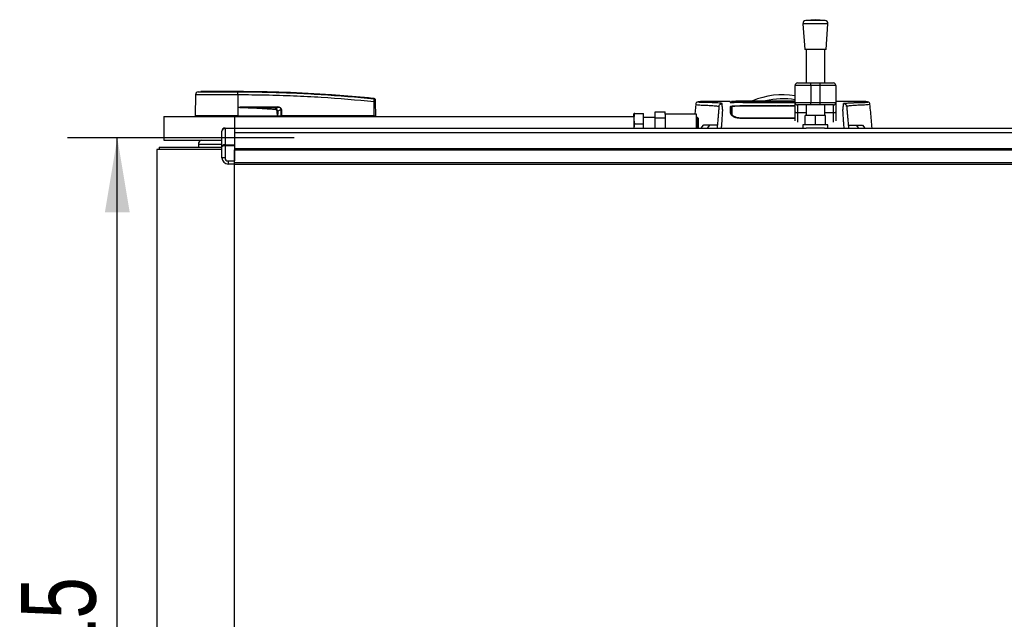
# Model space of a CAD drawing. Header units: millimetres. Extents: x 0 to 420, y 0 to 297.
# Tile 4 of 62: x 51 to 91, y 106 to 130. Entities that reach past the tile are written whole.
import ezdxf

# ---------------------------------------------------------------- set-up
doc = ezdxf.new("R2010")
doc.units = ezdxf.units.MM
doc.layers.add('QUOTE', color=174, linetype='Continuous')
doc.styles.add('SLDTEXTSTYLE3', font='TXT', dxfattribs={"width": 0.75})
doc.dimstyles.new('SLDDIMSTYLE0', dxfattribs={"dimtxt": 3, "dimasz": 3, "dimexe": 0, "dimexo": 0.0625, "dimgap": 0.75, "dimtad": 1, "dimlfac": 15.889378, "dimrnd": 1e-09, "dimzin": 12, "dimdsep": 46, "dimtxsty": 'SLDTEXTSTYLE3', "dimsah": 1, "dimcen": 0.09, "dimadec": 0, "dimazin": 3, "dimtfac": 1, "dimtdec": 3, "dimtofl": 0, "dimtmove": 0, "dimatfit": 3, "dimfxl": 0, "dimfrac": 2, "dimtolj": 1, "dimtzin": 12, "dimarcsym": 0})

# ---------------------------------------------------------------- blocks, each defined once
blk = doc.blocks.new('_D')
at = {"layer": 'QUOTE'}
for p, q in [((62.36, 125.517), (53.249, 125.517)), ((55.249, 86.812), (55.249, 125.517)), ((62.36, 86.812), (53.249, 86.812))]:
    blk.add_line(p, q, dxfattribs=at)
for points in [[(55.249, 125.517), (54.749, 122.517), (55.749, 122.517)], [(55.249, 86.812), (55.749, 89.812), (54.749, 89.812)]]:
    blk.add_solid(points, dxfattribs=at)
at = {"layer": 'QUOTE', "insert": (51.382, 102.839), "char_height": 3, "attachment_point": 1, "rotation": 90, "style": 'SLDTEXTSTYLE3'}
blk.add_mtext('615', dxfattribs=at)

msp = doc.modelspace()

# ---------------------------------------------------------------- linework, layer by layer
at = {"color": 7, "linetype": 'Continuous', "lineweight": 25}
for p, q in [((83.29243, 130.26371), (82.90488, 130.23414)), ((83.67998, 130.23414), (82.90488, 130.23414)), ((83.67998, 130.23414), (83.29243, 130.26371)), ((82.78895, 130.09906), (82.86762, 129.06794)), ((83.79591, 130.09906), (82.78895, 130.09906)), ((83.71724, 129.06794), (83.79591, 130.09906)), ((83.71724, 129.06794), (82.86762, 129.06794)), ((82.91482, 129.06794), (82.91482, 127.71937)), ((83.67004, 127.71937), (83.67004, 129.06794)), ((58.50156, 127.36457), (58.61103, 127.37323)), ((60.08622, 127.37323), (60.08614, 127.37323)), ((83.10362, 127.62497), (82.47427, 127.62497)), ((82.47427, 126.93268), (82.47427, 127.62497)), ((82.56868, 127.71937), (83.10362, 127.71937)), ((83.10362, 127.62497), (83.10362, 127.71937)), ((83.10362, 127.71937), (83.48123, 127.71937)), ((83.48123, 127.62497), (83.10362, 127.62497)), ((83.10362, 127.62497), (83.10362, 126.93268)), ((83.48123, 127.62497), (83.48123, 127.71937)), ((83.48123, 127.71937), (84.01618, 127.71937)), ((84.11059, 127.62497), (83.48123, 127.62497)), ((83.48123, 126.93268), (83.48123, 127.62497)), ((84.11059, 127.62497), (84.11059, 126.93268)), ((58.38902, 127.2405), (58.38166, 126.39773)), ((60.08632, 127.24054), (60.08694, 126.39773)), ((60.09654, 127.24054), (60.08632, 127.24054)), ((65.56577, 127.09481), (65.56776, 127.09461)), ((65.57253, 126.39773), (65.56762, 126.96126)), ((65.5678, 127.0946), (65.56776, 127.09461)), ((65.61373, 126.96126), (65.61865, 126.39773)), ((78.7783, 126.97883), (78.78649, 126.97882)), ((79.8699, 126.97944), (78.78649, 126.97944)), ((79.92411, 126.9645), (79.92438, 126.94679)), ((85.17699, 126.97944), (84.11059, 126.97944)), ((60.09025, 126.74371), (60.08724, 126.39773)), ((60.09025, 126.74371), (60.09029, 126.7472)), ((60.22339, 126.75477), (61.70031, 126.75477)), ((61.70112, 126.73851), (60.22419, 126.73851)), ((61.59047, 126.68099), (61.70112, 126.73851)), ((61.82671, 126.65178), (61.69395, 126.58277)), ((61.82771, 126.39773), (61.82671, 126.65178)), ((61.83848, 126.65178), (61.83947, 126.39773)), ((78.4815, 126.86995), (78.44571, 126.46067)), ((78.4891, 126.86959), (78.48887, 126.8693)), ((81.69885, 126.94782), (80.25134, 126.94782)), ((81.69885, 126.79587), (80.25134, 126.79587)), ((80.28254, 126.94257), (82.47427, 126.94257)), ((82.47427, 126.92374), (80.41755, 126.92374)), ((82.47427, 126.91774), (80.84136, 126.91774)), ((81.69885, 126.94613), (81.69885, 126.94782)), ((82.26527, 126.94613), (81.69885, 126.94613)), ((81.69885, 126.80497), (82.26527, 126.80497)), ((81.69885, 126.80497), (81.69885, 126.79587)), ((81.73032, 126.94778), (82.2338, 126.94778)), ((81.73032, 126.94778), (81.73032, 126.94613)), ((81.73032, 126.80119), (81.73032, 126.79338)), ((82.2338, 126.80119), (81.73032, 126.80119)), ((82.47427, 126.94832), (82.2338, 126.94831)), ((82.2338, 126.94778), (82.2338, 126.94613)), ((82.2338, 126.79338), (82.2338, 126.80119)), ((82.47427, 126.7934), (82.2338, 126.79338)), ((82.26527, 126.94613), (82.26527, 126.94782)), ((82.47427, 126.94782), (82.26527, 126.94782)), ((82.26527, 126.80497), (82.26527, 126.79587)), ((82.47427, 126.79587), (82.26527, 126.79587)), ((82.47427, 126.93268), (83.10362, 126.93268)), ((82.47427, 126.57038), (82.47427, 126.93268)), ((82.47427, 126.20258), (82.47427, 126.57038)), ((83.10362, 126.83828), (82.56868, 126.83828)), ((82.56868, 126.83828), (82.56868, 126.51623)), ((82.91482, 126.83828), (82.91482, 126.41097)), ((83.10362, 126.93268), (83.48123, 126.93268)), ((83.10362, 126.83828), (83.10362, 126.93268)), ((83.48123, 126.83828), (83.10362, 126.83828)), ((83.48123, 126.93268), (84.11059, 126.93268)), ((83.48123, 126.83828), (83.48123, 126.93268)), ((84.01618, 126.83828), (83.48123, 126.83828)), ((83.67004, 126.41097), (83.67004, 126.83828)), ((84.01618, 126.51623), (84.01618, 126.83828)), ((84.11059, 126.93268), (84.11059, 126.57038)), ((84.11059, 126.57038), (84.11059, 126.20258)), ((85.47501, 126.86959), (85.47524, 126.8693)), ((57.12268, 126.36626), (57.12268, 125.42224)), ((57.12268, 126.36626), (59.95476, 126.36626)), ((60.08694, 126.39773), (58.38166, 126.39773)), ((58.4123, 126.39773), (58.41285, 126.36626)), ((59.95476, 126.36626), (76.00322, 126.36626)), ((59.95476, 126.36626), (59.95476, 125.90749)), ((60.08565, 126.39773), (60.08563, 126.36626)), ((60.08724, 126.39773), (60.08694, 126.39773)), ((60.08724, 126.39773), (61.68258, 126.39773)), ((61.67271, 126.39773), (61.67248, 126.36626)), ((61.68739, 126.39773), (61.82771, 126.39773)), ((61.80597, 126.39773), (61.80558, 126.36626)), ((61.83947, 126.39773), (61.82771, 126.39773)), ((61.837, 126.39773), (61.83695, 126.36626)), ((65.57253, 126.39773), (61.83947, 126.39773)), ((65.57021, 126.39773), (65.57017, 126.36626)), ((65.57253, 126.39773), (65.61865, 126.39773)), ((65.58801, 126.39773), (65.58746, 126.36626)), ((73.07871, 126.36784), (73.07871, 126.36626)), ((73.58152, 126.36626), (73.58152, 126.36784)), ((76.01021, 126.49213), (76.00322, 126.4764)), ((76.00322, 126.36626), (76.00322, 126.4764)), ((76.00322, 126.36626), (76.00322, 125.90749)), ((76.03834, 126.49213), (76.38083, 126.49213)), ((76.38083, 126.08306), (76.38083, 126.49213)), ((76.85285, 126.3348), (76.38083, 126.3348)), ((76.85285, 126.31924), (76.85285, 126.55542)), ((76.85285, 126.55542), (77.26192, 126.55542)), ((76.85285, 126.31924), (77.26192, 126.31924)), ((76.85285, 125.90749), (76.85285, 126.31924)), ((77.26192, 126.46067), (77.26192, 126.55542)), ((77.26192, 126.46067), (77.26192, 125.90749)), ((78.52063, 126.46067), (77.26192, 126.46067)), ((78.52063, 125.90749), (78.52063, 126.46067)), ((78.55839, 126.3348), (78.52063, 126.3348)), ((78.58356, 126.30962), (78.55839, 126.3348)), ((78.55839, 125.90749), (78.55839, 126.3348)), ((78.58356, 126.30962), (78.58356, 125.90749)), ((79.92365, 126.45129), (79.94562, 126.40191)), ((79.9325, 126.48496), (79.9324, 126.41387)), ((80.25134, 126.32408), (80.25136, 126.29265)), ((82.47427, 126.29703), (80.25134, 126.29703)), ((82.91482, 126.51623), (82.56868, 126.51623)), ((82.56868, 126.51623), (82.56868, 126.14203)), ((82.88335, 126.03336), (82.88335, 126.41097)), ((83.29243, 126.41097), (82.88335, 126.41097)), ((83.29243, 126.03336), (83.29243, 126.41097)), ((83.70151, 126.41097), (83.29243, 126.41097)), ((84.01618, 126.51623), (83.67004, 126.51623)), ((83.70151, 126.03336), (83.70151, 126.41097)), ((84.01618, 126.14203), (84.01618, 126.51623)), ((59.45128, 125.16306), (59.45128, 125.78162)), ((59.57715, 125.88905), (59.57715, 125.90749)), ((59.57715, 125.90749), (59.95476, 125.90749)), ((59.57715, 125.88905), (59.57715, 125.23363)), ((59.95476, 125.88905), (59.57715, 125.88905)), ((59.95476, 125.90749), (59.95476, 125.88905)), ((59.95476, 125.90749), (82.92391, 125.90749)), ((59.95476, 125.88905), (59.95476, 125.23363)), ((76.03834, 126.08306), (76.38083, 126.08306)), ((76.38083, 125.90749), (76.38083, 126.08306)), ((78.77823, 126.01867), (78.68897, 125.90749)), ((78.77823, 126.01867), (78.79115, 126.02598)), ((78.78291, 126.01867), (78.77823, 126.01867)), ((79.03786, 126.01867), (78.94798, 125.90749)), ((82.78895, 126.03336), (82.78895, 125.90749)), ((83.79591, 126.03336), (82.78895, 126.03336)), ((83.66094, 125.90749), (82.92391, 125.90749)), ((83.66094, 125.90749), (110.45803, 125.90749)), ((83.79591, 125.90749), (83.79591, 126.03336)), ((84.92626, 126.01867), (85.01613, 125.90749)), ((85.17297, 126.02598), (85.18589, 126.01867)), ((85.18589, 126.01867), (85.18121, 126.01867)), ((85.18589, 126.01867), (85.27515, 125.90749)), ((57.12268, 125.42224), (59.45128, 125.42224)), ((59.95476, 125.73514), (217.29258, 125.73514)), ((56.83948, 125.04463), (56.83948, 87.28355)), ((59.45128, 125.04463), (56.83948, 125.04463)), ((56.93388, 125.13903), (56.93388, 125.04463)), ((56.93388, 125.13903), (59.45128, 125.13903)), ((58.50726, 125.25441), (58.50726, 125.13903)), ((58.50726, 125.25441), (58.7529, 125.25441)), ((58.7529, 125.25441), (59.45128, 125.25441)), ((59.45128, 124.71172), (59.45128, 125.16306)), ((59.57715, 125.18913), (59.57715, 125.23363)), ((59.57715, 125.23363), (59.95476, 125.23363)), ((59.57715, 125.18913), (59.57715, 124.71172)), ((59.95476, 125.18913), (59.57715, 125.18913)), ((59.95476, 125.23363), (59.95476, 125.18913)), ((59.95476, 125.18913), (59.95476, 124.58585)), ((59.95476, 125.08933), (217.29258, 125.08933)), ((59.95476, 125.0264), (217.29258, 125.0264)), ((59.95476, 124.52291), (59.95476, 125.0264)), ((59.57715, 124.71172), (59.45128, 124.71172)), ((59.70302, 124.58585), (59.95476, 124.58585)), ((59.70302, 124.58585), (59.70302, 124.45998)), ((59.95476, 124.45998), (59.70302, 124.45998)), ((59.95476, 124.52291), (217.29258, 124.52291)), ((59.95476, 124.45998), (59.95476, 124.52291)), ((59.95476, 124.45998), (217.29258, 124.45998)), ((59.95476, 87.8682), (59.95476, 124.45998))]:
    msp.add_line(p, q, dxfattribs=at)
at = {"color": 7, "linetype": 'Continuous', "lineweight": 25, "flags": 128}
for points in [[(60.09025, 126.74371), (60.16526, 126.7408), (60.22419, 126.73851)], [(61.58917, 126.65387), (61.58937, 126.65798), (61.58956, 126.66201), (61.58975, 126.6659), (61.58992, 126.66958), (61.59009, 126.67298), (61.59023, 126.67605), (61.59036, 126.67874), (61.59047, 126.68099)], [(79.92741, 126.77659), (79.92733, 126.68829), (79.92731, 126.66512), (79.92726, 126.61948), (79.92725, 126.59999)], [(81.73032, 126.94831), (81.10093, 126.94833), (80.25134, 126.94836)], [(81.73032, 126.79338), (80.60724, 126.79343), (80.27357, 126.79347)], [(82.56868, 126.51623), (82.55026, 126.51727), (82.53255, 126.52035), (82.51623, 126.52536), (82.50192, 126.53209), (82.49018, 126.5403), (82.48146, 126.54966), (82.47609, 126.55982), (82.47427, 126.57038)], [(84.11059, 126.57038), (84.10877, 126.55982), (84.1034, 126.54966), (84.09468, 126.5403), (84.08294, 126.53209), (84.06863, 126.52536), (84.05231, 126.52035), (84.0346, 126.51727), (84.01618, 126.51623)]]:
    msp.add_lwpolyline(points, dxfattribs=at)
at = {"color": 7, "linetype": 'Continuous', "lineweight": 25}
for centre, radius, start, end in [((82.91445, 130.10863), 0.12587, 94.362914, 184.362914), ((83.6704, 130.10863), 0.12587, 355.637086, 85.637086), ((58.51488, 127.2394), 0.12587, 96.076872, 179.499989), ((59.61349, 127.26681), 0.47356, 356.819927, 11.918257), ((57.53388, 127.07355), 2.56979, 6.503389, 6.696809), ((59.62376, 127.2671), 0.47352, 356.784062, 11.882918), ((82.56868, 127.62497), 0.0944, 90, 180), ((84.01618, 127.62497), 0.0944, 0, 90), ((65.59067, 125.56794), 1.39351, 89.051899, 90.948101), ((65.56289, 127.03504), 0.05019, 0.615859, 83.895805), ((81.98206, 124.1006), 3.14676, 81.000859, 112.883607), ((81.98206, 124.1006), 2.98454, 80.507334, 103.39008), ((60.35376, 126.75307), 0.13039, 179.25241, 186.414342), ((61.83069, 126.75307), 0.13039, 179.25241, 186.414342), ((61.83259, 128.25474), 1.60297, 269.78976, 270.21024), ((82.56868, 126.93268), 0.0944, 180, 270), ((84.01618, 126.93268), 0.0944, 270, 0), ((59.57715, 125.78162), 0.12587, 90, 180), ((58.68138, 125.25441), 0.17412, 105.451693, 180), ((59.70302, 124.71172), 0.25174, 180, 270), ((59.70302, 124.71172), 0.12587, 180, 270)]:
    msp.add_arc(centre, radius, start, end, dxfattribs=at)
for centre, major_axis, ratio, start_param, end_param in [((61.53831, 126.5473), (0.12588, 0.06653), 0.66301777, 5.94884055, 7.12572739), ((61.53831, 126.54703), (0.1442, 0.07672), 0.77058227, 5.94675229, 7.12363913), ((61.61516, 126.58764), (0.21399, 0.10525), 0.60672542, 5.99588539, 7.17277223), ((61.61675, 126.5878), (0.20245, 0.10021), 0.5569608, 5.9946727, 7.17155954), ((59.57715, 125.78162), (0.12587, 0), 0.85355339, 1.57079633, 3.14159265), ((59.57715, 125.16306), (0.12587, 0), 0.56066017, 1.57079633, 3.14159265), ((59.57715, 125.16306), (0.12587, 0), 0.20710678, 1.57079633, 3.14159265)]:
    msp.add_ellipse(centre, major_axis=major_axis, ratio=ratio, start_param=start_param, end_param=end_param, dxfattribs=at)
for points, knots in [([(58.50156, 127.36457), (58.50562, 127.36456), (58.51376, 127.36456), (58.57735, 127.36464), (58.67775, 127.36457), (58.8145, 127.36459), (58.98406, 127.36459), (59.18066, 127.36454), (59.39972, 127.36459), (59.62677, 127.36459), (59.85488, 127.36457), (60.00285, 127.3646), (60.07684, 127.36461)], [0, 0, 0, 0, 0.101915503, 0.203833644, 0.305752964, 0.407671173, 0.50960195, 0.611531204, 0.713461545, 0.815392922, 0.90769638, 1, 1, 1, 1]), ([(60.08614, 127.37323), (59.9927, 127.37323), (59.80554, 127.37323), (59.52985, 127.37323), (59.27358, 127.37323), (59.04571, 127.37323), (58.85802, 127.37323), (58.71799, 127.37323), (58.6275, 127.37323), (58.61651, 127.37323), (58.61103, 127.37323)], [0, 0, 0, 0, 0.12488045, 0.25013958, 0.37464939, 0.49981249, 0.62476421, 0.74955772, 0.87492377, 1, 1, 1, 1]), ([(60.07684, 127.36461), (60.08027, 127.36463), (60.0837, 127.36466), (60.08713, 127.36461), (60.08714, 127.36461)], [0, 0, 0, 0, 0.99963467, 1, 1, 1, 1]), ([(65.56776, 127.09461), (65.54662, 127.09675), (65.41614, 127.11), (64.84368, 127.16588), (63.66749, 127.26196), (61.97051, 127.3543), (60.71458, 127.36691), (60.08622, 127.37323)], [0, 0, 0, 0, 0.01170126, 0.07220884, 0.31419353, 0.65688711, 1, 1, 1, 1]), ([(60.08714, 127.36461), (60.08714, 127.36461), (60.45995, 127.3644), (61.20565, 127.35667), (62.32376, 127.32135), (63.77941, 127.24786), (64.85954, 127.14949), (65.56823, 127.08495)], [0, 0, 0, 0, 0.00000069, 0.20371068, 0.40747211, 0.61123305, 1, 1, 1, 1]), ([(60.08632, 127.24054), (60.00753, 127.24053), (59.84808, 127.24051), (59.60353, 127.24052), (59.3578, 127.24056), (59.12293, 127.24046), (58.90965, 127.24055), (58.72788, 127.24053), (58.57921, 127.24048), (58.47162, 127.24056), (58.40214, 127.24055), (58.39343, 127.24052), (58.38902, 127.2405)], [0, 0, 0, 0, 0.09123037, 0.18462249, 0.28509302, 0.38847717, 0.48894659, 0.59232958, 0.69279869, 0.79618144, 0.89663467, 1, 1, 1, 1]), ([(65.56762, 126.96126), (64.8597, 127.02581), (63.78128, 127.12413), (62.32812, 127.19716), (61.21258, 127.23358), (60.4685, 127.23822), (60.09654, 127.24054)], [0, 0, 0, 0, 0.389052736, 0.59267292, 0.796380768, 1, 1, 1, 1]), ([(65.56762, 126.96126), (65.56806, 126.97537), (65.56895, 127.00361), (65.56954, 127.04101), (65.56946, 127.06907), (65.56888, 127.08178), (65.56836, 127.08431), (65.56823, 127.08495)], [0, 0, 0, 0, 0.23108965, 0.4626691, 0.69303153, 0.92227335, 1, 1, 1, 1]), ([(65.56823, 127.08495), (65.56812, 127.08867), (65.56796, 127.09374), (65.56784, 127.09442), (65.5678, 127.0946)], [0, 0, 0, 0, 0.73611582, 1, 1, 1, 1]), ([(65.5678, 127.0946), (65.57338, 127.09347), (65.58453, 127.09121), (65.59864, 127.08103), (65.60875, 127.06707), (65.61262, 127.05418), (65.61293, 127.0467), (65.613, 127.04496)], [0, 0, 0, 0, 0.23106275, 0.46212549, 0.69318856, 0.92839331, 1, 1, 1, 1]), ([(65.613, 127.04496), (65.613, 127.04478), (65.61301, 127.04413), (65.61305, 127.0392), (65.61308, 127.03558)], [0, 0, 0, 0, 0.26342591, 1, 1, 1, 1]), ([(65.61308, 127.03558), (65.61309, 127.0352), (65.6131, 127.03372), (65.61317, 127.02612), (65.61331, 127.00927), (65.61351, 126.98675), (65.61366, 126.96976), (65.61373, 126.96126)], [0, 0, 0, 0, 0.07774703, 0.30683638, 0.53695653, 0.76850921, 1, 1, 1, 1]), ([(78.7964, 126.97932), (78.76886, 126.97837), (78.71092, 126.97636), (78.6401, 126.96523), (78.58709, 126.95654), (78.55267, 126.95061), (78.53474, 126.94508), (78.50108, 126.92958), (78.48747, 126.8878), (78.48143, 126.86928)], [0, 0, 0, 0, 0.14962216, 0.31480836, 0.49545182, 0.64108218, 0.78518854, 0.90475494, 1, 1, 1, 1]), ([(79.54293, 126.89132), (79.53491, 126.89537), (79.51907, 126.90338), (79.42826, 126.91287), (79.32251, 126.92048), (79.20347, 126.92639), (79.08411, 126.9304), (78.97227, 126.93277), (78.86226, 126.93231), (78.75763, 126.93423), (78.6686, 126.93869), (78.60703, 126.94397), (78.57297, 126.95), (78.5699, 126.95665), (78.59941, 126.96376), (78.65099, 126.97023), (78.70833, 126.97524), (78.74706, 126.97908), (78.77207, 126.97888), (78.7783, 126.97883)], [0, 0, 0, 0, 0.05621973, 0.11115266, 0.16546935, 0.21844746, 0.27546115, 0.32872461, 0.38365266, 0.45645174, 0.53050541, 0.6039745, 0.67660627, 0.75406842, 0.83144258, 0.90787271, 0.94870188, 0.98722177, 1, 1, 1, 1]), ([(79.86989, 126.97942), (79.86993, 126.97851), (79.87, 126.9767), (79.87016, 126.97216), (79.87075, 126.95516), (79.87087, 126.95175)], [0, 0, 0, 0, 0.44375031, 0.88835233, 1, 1, 1, 1]), ([(79.87087, 126.95175), (79.87067, 126.95736), (79.87039, 126.96568), (79.87012, 126.97309), (79.87003, 126.9755)], [0, 0, 0, 0, 0.67452653, 1, 1, 1, 1]), ([(82.47427, 126.99309), (82.31459, 126.99312), (81.92177, 126.9932), (81.29367, 126.99404), (80.6044, 126.99616), (80.14856, 126.9842), (79.92389, 126.9783)], [0, 0, 0, 0, 0.185996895, 0.457554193, 0.732647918, 1, 1, 1, 1]), ([(79.92435, 126.95175), (79.92433, 126.95301), (79.92428, 126.95589), (79.92422, 126.95921), (79.92419, 126.96108)], [0, 0, 0, 0, 0.43708971, 1, 1, 1, 1]), ([(84.42119, 126.89132), (84.42464, 126.89403), (84.43146, 126.8994), (84.47628, 126.90633), (84.53354, 126.91242), (84.60113, 126.91765), (84.67281, 126.922), (84.745, 126.92551), (84.81242, 126.92814), (84.87519, 126.9301), (84.93255, 126.93148), (84.98687, 126.93235), (85.0381, 126.93277), (85.12868, 126.93234), (85.24178, 126.93539), (85.3432, 126.94203), (85.39166, 126.94941), (85.3942, 126.95719), (85.3579, 126.96471), (85.28811, 126.97375), (85.21335, 126.97718), (85.17699, 126.97885)], [0, 0, 0, 0, 0.03686721, 0.07291704, 0.10855648, 0.14396977, 0.17902456, 0.21178707, 0.24346721, 0.27097218, 0.29845751, 0.32572816, 0.3526519, 0.37978509, 0.47831776, 0.57597942, 0.67287632, 0.75524138, 0.83791931, 0.92119484, 1, 1, 1, 1]), ([(85.48268, 126.86928), (85.47665, 126.8878), (85.46303, 126.92958), (85.42937, 126.94508), (85.41145, 126.95061), (85.37703, 126.95654), (85.32401, 126.96523), (85.25319, 126.97636), (85.19525, 126.97837), (85.16772, 126.97932)], [0, 0, 0, 0, 0.09524506, 0.21481146, 0.35891782, 0.50454818, 0.68519164, 0.85037784, 1, 1, 1, 1]), ([(85.17699, 126.97885), (85.17434, 126.97921), (85.17158, 126.97957), (85.16804, 126.97931), (85.1679, 126.9793)], [0, 0, 0, 0, 0.96013712, 1, 1, 1, 1]), ([(61.58917, 126.65387), (61.30928, 126.66888), (60.80945, 126.69569), (60.31002, 126.72904), (60.09025, 126.74371)], [0, 0, 0, 0, 0.55997278, 1, 1, 1, 1]), ([(60.09029, 126.7472), (60.09114, 126.74745), (60.09332, 126.74809), (60.09755, 126.74896), (60.10393, 126.74999), (60.11344, 126.75111), (60.12762, 126.75232), (60.14877, 126.7535), (60.18142, 126.75457), (60.20739, 126.7547), (60.22339, 126.75477)], [0, 0, 0, 0, 0.0199034, 0.05101553, 0.09695623, 0.16503878, 0.26617597, 0.41665359, 0.64077612, 1, 1, 1, 1]), ([(60.22419, 126.73851), (60.47926, 126.72861), (60.93473, 126.71094), (61.39011, 126.69014), (61.59047, 126.68099)], [0, 0, 0, 0, 0.56002522, 1, 1, 1, 1]), ([(61.6717, 126.58277), (61.67637, 126.58278), (61.68472, 126.5828), (61.69113, 126.58278), (61.69395, 126.58277)], [0, 0, 0, 0, 0.56, 1, 1, 1, 1]), ([(61.68258, 126.39773), (61.67941, 126.43224), (61.67377, 126.49381), (61.67233, 126.55561), (61.6717, 126.58277)], [0, 0, 0, 0, 0.56058603, 1, 1, 1, 1]), ([(61.69395, 126.58277), (61.69348, 126.5482), (61.69263, 126.4864), (61.689, 126.42485), (61.68739, 126.39773)], [0, 0, 0, 0, 0.55939227, 1, 1, 1, 1]), ([(78.48887, 126.8693), (78.48665, 126.86746), (78.47676, 126.85923), (78.53966, 126.84591), (78.68293, 126.82997), (78.85988, 126.8265), (79.01625, 126.81908), (79.12368, 126.81308), (79.22827, 126.80587), (79.32092, 126.79744), (79.39788, 126.78787), (79.41097, 126.78028), (79.41754, 126.77647)], [0, 0, 0, 0, 0.05089799, 0.22701958, 0.40458189, 0.58203683, 0.65175153, 0.72147534, 0.79113127, 0.86065885, 0.93011681, 1, 1, 1, 1]), ([(79.41754, 126.77647), (79.41709, 126.77139), (79.41619, 126.76107), (79.4144, 126.74062), (79.4123, 126.71665), (79.41001, 126.6904), (79.40762, 126.66308), (79.40579, 126.64217), (79.40452, 126.62766), (79.40385, 126.62008), (79.40317, 126.61227), (79.40247, 126.60421), (79.40174, 126.59591), (79.401, 126.58751), (79.40022, 126.57852), (79.39934, 126.56853), (79.39833, 126.55692), (79.39717, 126.54371), (79.39593, 126.52948), (79.39455, 126.51376), (79.39298, 126.49583), (79.39098, 126.47292), (79.38835, 126.44291), (79.38463, 126.4004), (79.37934, 126.33988), (79.37152, 126.25052), (79.36237, 126.14595), (79.35304, 126.03931), (79.34655, 125.96509), (79.34245, 125.91824), (79.34151, 125.90749)], [0, 0, 0, 0, 0.07392988, 0.15036419, 0.22930637, 0.30732526, 0.37512957, 0.44263784, 0.45987312, 0.47744723, 0.49536016, 0.51361193, 0.53220254, 0.55113202, 0.56953629, 0.59130481, 0.6164376, 0.64493464, 0.67679595, 0.708072, 0.74656557, 0.78615757, 0.82482748, 0.85716814, 0.88840964, 0.91934546, 0.95048973, 0.97130364, 0.99341694, 1, 1, 1, 1]), ([(79.41754, 126.77647), (79.42041, 126.79129), (79.42637, 126.82201), (79.45598, 126.86035), (79.49677, 126.8865), (79.52791, 126.88975), (79.54293, 126.89132)], [0, 0, 0, 0, 0.24120147, 0.5, 0.75879853, 1, 1, 1, 1]), ([(79.52073, 125.90749), (79.52174, 125.92504), (79.5246, 125.97487), (79.52987, 126.04505), (79.53627, 126.12643), (79.54197, 126.20288), (79.5485, 126.29326), (79.55517, 126.39143), (79.56107, 126.4859), (79.56491, 126.55792), (79.56608, 126.59125), (79.56641, 126.60842), (79.56648, 126.61463), (79.56651, 126.62061), (79.56649, 126.62636), (79.56642, 126.63191), (79.5663, 126.63729), (79.56603, 126.64593), (79.56544, 126.65716), (79.56427, 126.67179), (79.56257, 126.6885), (79.56031, 126.70917), (79.55849, 126.72464), (79.55731, 126.73429), (79.55692, 126.73741), (79.55649, 126.74082), (79.55603, 126.74451), (79.55553, 126.74848), (79.55498, 126.75275), (79.5544, 126.7573), (79.55352, 126.76418), (79.55234, 126.77339), (79.55094, 126.78419), (79.54938, 126.79643), (79.54784, 126.8088), (79.54622, 126.82221), (79.54444, 126.8387), (79.54292, 126.85744), (79.54212, 126.87632), (79.54267, 126.88648), (79.54293, 126.89132)], [0, 0, 0, 0, 0.009280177, 0.026336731, 0.042928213, 0.059696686, 0.076015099, 0.105128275, 0.135316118, 0.168780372, 0.208568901, 0.21527244, 0.22228372, 0.229622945, 0.23731145, 0.245371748, 0.253827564, 0.262703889, 0.289501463, 0.320285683, 0.363092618, 0.413634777, 0.472477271, 0.479767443, 0.487805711, 0.496614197, 0.506216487, 0.516637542, 0.527903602, 0.540042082, 0.553081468, 0.583454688, 0.615816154, 0.644378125, 0.689915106, 0.727558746, 0.771218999, 0.853571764, 0.930246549, 1, 1, 1, 1]), ([(79.88043, 126.93806), (79.8758, 126.93822), (79.86096, 126.93875), (79.86586, 126.9397), (79.90619, 126.94041), (79.92576, 126.94075)], [0, 0, 0, 0, 0.18943846, 0.6067811, 1, 1, 1, 1]), ([(80.25134, 126.94782), (80.20857, 126.94787), (80.12303, 126.94795), (80.009, 126.94861), (79.92294, 126.9496), (79.87738, 126.95071), (79.87272, 126.95145), (79.87087, 126.95175)], [0, 0, 0, 0, 0.21471698, 0.42943093, 0.64424617, 0.85905702, 1, 1, 1, 1]), ([(79.88083, 126.9381), (79.87824, 126.93818), (79.87429, 126.93831), (79.87423, 126.93831), (79.87421, 126.93831)], [0, 0, 0, 0, 0.65263471, 1, 1, 1, 1]), ([(79.87694, 126.77773), (79.88102, 126.7798), (79.88916, 126.78396), (79.95362, 126.7894), (80.04865, 126.79345), (80.15403, 126.79557), (80.22368, 126.79579), (80.25134, 126.79587)], [0, 0, 0, 0, 0.21475602, 0.42951429, 0.64422712, 0.85870581, 1, 1, 1, 1]), ([(79.88717, 126.48484), (79.88627, 126.5103), (79.88448, 126.56125), (79.88253, 126.61675), (79.88087, 126.66565), (79.87918, 126.71353), (79.87776, 126.75439), (79.87694, 126.77773)], [0, 0, 0, 0, 0.0751699, 0.15046197, 0.30471802, 0.60298005, 1, 1, 1, 1]), ([(79.91441, 126.75359), (79.90366, 126.75253), (79.8805, 126.75023), (79.87854, 126.74762), (79.87749, 126.74622)], [0, 0, 0, 0, 0.46450973, 1, 1, 1, 1]), ([(80.42909, 126.92326), (80.3598, 126.92712), (80.23007, 126.93434), (80.02527, 126.93379), (79.90457, 126.93735), (79.88043, 126.93806)], [0, 0, 0, 0, 0.47837414, 0.89568468, 1, 1, 1, 1]), ([(79.9185, 126.74622), (79.91906, 126.71438), (79.91989, 126.6666), (79.92048, 126.63278), (79.9212, 126.59133), (79.92133, 126.58382)], [0, 0, 0, 0, 0.62076075, 0.93130658, 1, 1, 1, 1]), ([(79.92435, 126.95175), (79.92689, 126.95143), (79.93246, 126.95072), (79.98028, 126.94973), (80.05902, 126.94892), (80.15418, 126.94844), (80.22109, 126.94838), (80.25134, 126.94836)], [0, 0, 0, 0, 0.17894419, 0.39401351, 0.60853915, 0.8229777, 1, 1, 1, 1]), ([(79.92576, 126.94075), (79.92676, 126.94077), (79.94517, 126.94117), (80.01992, 126.94178), (80.14107, 126.94245), (80.23538, 126.94253), (80.28254, 126.94257)], [0, 0, 0, 0, 0.01892941, 0.34589896, 0.6729266, 1, 1, 1, 1]), ([(80.27357, 126.79345), (80.23472, 126.79326), (80.15701, 126.79289), (80.05342, 126.79005), (79.97513, 126.78584), (79.93336, 126.78108), (79.92911, 126.77787), (79.92741, 126.77659)], [0, 0, 0, 0, 0.21399393, 0.42798011, 0.64218009, 0.8568088, 1, 1, 1, 1]), ([(79.9325, 126.48496), (79.9319, 126.51919), (79.93071, 126.58761), (79.92999, 126.62898), (79.92937, 126.66451), (79.92856, 126.7107), (79.92788, 126.74997), (79.92741, 126.77659)], [0, 0, 0, 0, 0.10832743, 0.21648846, 0.32475957, 0.54222324, 1, 1, 1, 1]), ([(79.93071, 126.58761), (79.93097, 126.57129), (79.9314, 126.54431), (79.93178, 126.50374), (79.93201, 126.46896), (79.93214, 126.44348), (79.93221, 126.4239), (79.93225, 126.414)], [0, 0, 0, 0, 0.42959393, 0.71082622, 0.80196602, 0.89986058, 1, 1, 1, 1]), ([(80.84136, 126.91774), (80.83121, 126.91775), (80.77442, 126.91777), (80.67158, 126.91822), (80.55299, 126.91952), (80.46347, 126.92131), (80.44055, 126.92261), (80.42909, 126.92326)], [0, 0, 0, 0, 0.05157188, 0.288483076, 0.525534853, 0.762760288, 1, 1, 1, 1]), ([(84.44339, 125.90749), (84.44315, 125.91163), (84.44214, 125.92979), (84.43866, 125.98771), (84.432, 126.07282), (84.42392, 126.17845), (84.41611, 126.28604), (84.40894, 126.39144), (84.40277, 126.49035), (84.39892, 126.56372), (84.3976, 126.60533), (84.39758, 126.63208), (84.39827, 126.6516), (84.39936, 126.66618), (84.40049, 126.67815), (84.40135, 126.68655), (84.40216, 126.69413), (84.40291, 126.701), (84.40372, 126.70818), (84.40458, 126.71566), (84.40549, 126.72344), (84.40648, 126.73167), (84.40765, 126.74107), (84.40908, 126.75232), (84.41082, 126.76594), (84.41267, 126.78032), (84.41459, 126.79523), (84.41628, 126.8088), (84.41788, 126.82208), (84.41939, 126.83606), (84.42075, 126.85088), (84.42166, 126.86592), (84.42193, 126.87951), (84.42143, 126.88745), (84.42119, 126.89132)], [0, 0, 0, 0, 0.002116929, 0.009287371, 0.03194817, 0.054166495, 0.076017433, 0.105130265, 0.135318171, 0.173148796, 0.214033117, 0.242368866, 0.276240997, 0.317069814, 0.340173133, 0.363066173, 0.379143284, 0.39606811, 0.413852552, 0.43250786, 0.452044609, 0.472472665, 0.495302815, 0.52459196, 0.560943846, 0.604938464, 0.644374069, 0.689911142, 0.72755589, 0.770006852, 0.828588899, 0.884643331, 0.943693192, 1, 1, 1, 1]), ([(84.54658, 126.77647), (84.54371, 126.79129), (84.53775, 126.82201), (84.50813, 126.86035), (84.46734, 126.8865), (84.43621, 126.88975), (84.42119, 126.89132)], [0, 0, 0, 0, 0.24120147, 0.5, 0.75879853, 1, 1, 1, 1]), ([(85.47524, 126.8693), (85.47746, 126.86746), (85.48736, 126.85923), (85.42446, 126.84591), (85.28118, 126.82997), (85.10423, 126.8265), (84.94787, 126.81908), (84.84044, 126.81308), (84.73585, 126.80587), (84.6432, 126.79744), (84.56624, 126.78787), (84.55315, 126.78028), (84.54658, 126.77647)], [0, 0, 0, 0, 0.05089854, 0.22702003, 0.40458224, 0.58203707, 0.65175173, 0.7214755, 0.79113139, 0.86065893, 0.93011685, 1, 1, 1, 1]), ([(84.54658, 126.77647), (84.54702, 126.77139), (84.54793, 126.76107), (84.54972, 126.74062), (84.55181, 126.71665), (84.55411, 126.6904), (84.5565, 126.66308), (84.55833, 126.64217), (84.5596, 126.62766), (84.56026, 126.62008), (84.56095, 126.61227), (84.56165, 126.60421), (84.56238, 126.59591), (84.56311, 126.58751), (84.5639, 126.57852), (84.56477, 126.56853), (84.56579, 126.55692), (84.56694, 126.54371), (84.56819, 126.52948), (84.56956, 126.51376), (84.57113, 126.49583), (84.57314, 126.47292), (84.57576, 126.44291), (84.57948, 126.4004), (84.58478, 126.33988), (84.59259, 126.25052), (84.60174, 126.14595), (84.61107, 126.03931), (84.61757, 125.96509), (84.62167, 125.91824), (84.62261, 125.90749)], [0, 0, 0, 0, 0.07392988, 0.15036419, 0.22930637, 0.30732526, 0.37512957, 0.44263784, 0.45987312, 0.47744723, 0.49536016, 0.51361193, 0.53220254, 0.55113202, 0.56953629, 0.59130481, 0.6164376, 0.64493464, 0.67679595, 0.708072, 0.74656557, 0.78615757, 0.82482748, 0.85716814, 0.88840964, 0.91934546, 0.95048973, 0.97130364, 0.99341694, 1, 1, 1, 1]), ([(85.5668, 125.90749), (85.55771, 126.01134), (85.52962, 126.33216), (85.50158, 126.65298), (85.48262, 126.86995)], [0, 0, 0, 0, 0.32371368, 1, 1, 1, 1]), ([(61.68258, 126.39773), (61.68315, 126.39773), (61.68448, 126.39773), (61.68615, 126.39773), (61.68706, 126.39773), (61.68739, 126.39773)], [0, 0, 0, 0, 0.31939567, 0.74819126, 1, 1, 1, 1]), ([(76.03834, 126.49213), (76.03443, 126.49213), (76.01951, 126.49213), (76.00613, 126.49213), (76.01096, 126.49213), (76.01132, 126.49213)], [0, 0, 0, 0, 0.2471015, 0.94342069, 1, 1, 1, 1]), ([(76.03834, 126.08306), (76.02736, 126.13415), (76.00507, 126.23792), (76.01178, 126.37666), (76.03109, 126.46061), (76.03834, 126.49213)], [0, 0, 0, 0, 0.37729563, 0.76615575, 1, 1, 1, 1]), ([(80.25134, 126.29703), (80.21515, 126.29923), (80.14289, 126.30363), (80.04485, 126.33592), (79.96173, 126.38144), (79.90089, 126.43578), (79.89167, 126.46876), (79.88717, 126.48484)], [0, 0, 0, 0, 0.18070781, 0.36082696, 0.55652595, 0.78366481, 1, 1, 1, 1]), ([(79.9325, 126.48496), (79.9368, 126.46973), (79.94542, 126.43917), (80.0074, 126.38766), (80.0936, 126.34672), (80.18178, 126.32652), (80.23263, 126.32472), (80.25134, 126.32406)], [0, 0, 0, 0, 0.23322605, 0.46795306, 0.7101047, 0.8933472, 1, 1, 1, 1]), ([(80.25134, 126.32406), (80.37011, 126.32398), (80.96397, 126.32355), (81.70494, 126.32308), (82.32715, 126.32341), (82.47427, 126.32348)], [0, 0, 0, 0, 0.16028931, 0.80144661, 1, 1, 1, 1]), ([(76.01537, 125.90749), (76.01549, 125.93446), (76.01577, 125.99367), (76.03038, 126.05155), (76.03834, 126.08306)], [0, 0, 0, 0, 0.45560038, 1, 1, 1, 1]), ([(79.35188, 126.02598), (79.34744, 126.02598), (79.33857, 126.02598), (79.26431, 126.02598), (79.13533, 126.02598), (78.95343, 126.02598), (78.84524, 126.02598), (78.79115, 126.02598)], [0, 0, 0, 0, 0.12264871, 0.2454767, 0.49573627, 0.74787131, 1, 1, 1, 1]), ([(84.61224, 126.02598), (84.61667, 126.02598), (84.62555, 126.02598), (84.6998, 126.02598), (84.82878, 126.02598), (85.01069, 126.02598), (85.11888, 126.02598), (85.17297, 126.02598)], [0, 0, 0, 0, 0.12264871, 0.2454767, 0.49573627, 0.74787131, 1, 1, 1, 1])]:
    msp.add_open_spline(points, degree=3, knots=knots, dxfattribs=at)

# ---------------------------------------------------------------- dimensions: what is measured, and where the dimension line sits
at = {"layer": 'QUOTE'}
dim = msp.add_linear_dim(base=(52.86757, 125.51664), p1=(64.36022, 86.81154), p2=(64.36022, 125.51664), angle=90, dimstyle='SLDDIMSTYLE0', dxfattribs=at)
dim.commit()
dim.dimension.update_dxf_attribs({"geometry": '_D', "text_midpoint": (52.86757, 106.16409), "dimtype": 160})

doc.saveas('drawing.dxf')
